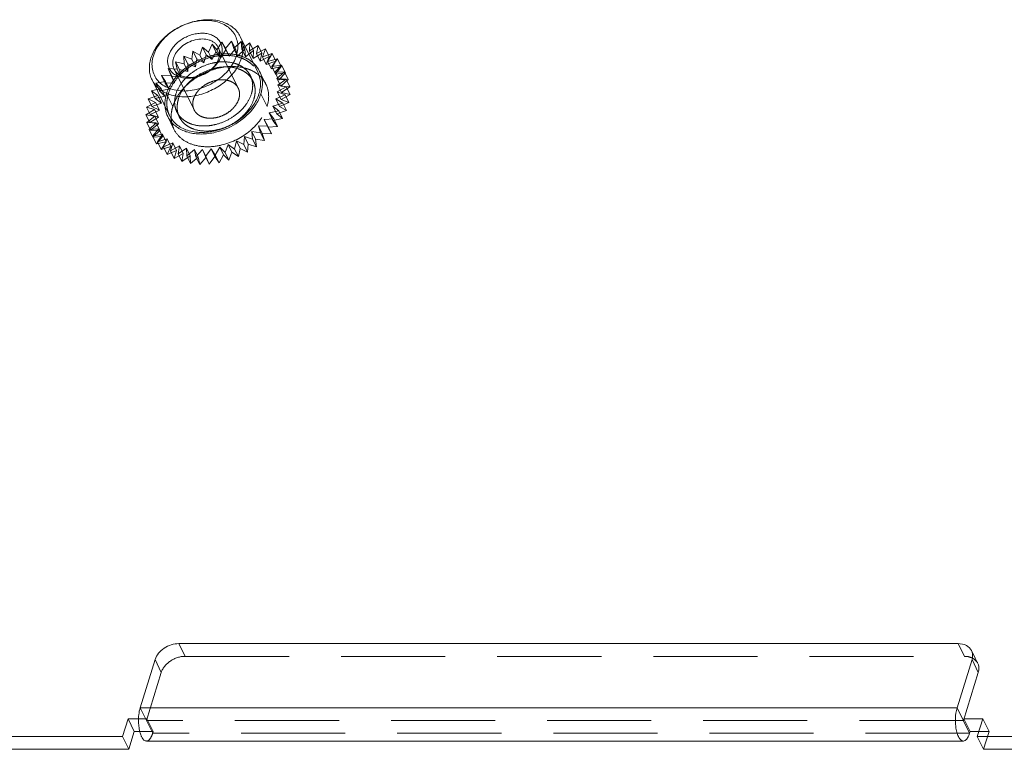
# Model space of a CAD drawing. Header units: millimetres. Extents: x 4497 to 11741, y 5958 to 12619.
# Tile 185 of 256: x 6337 to 6386, y 9676 to 9712. Entities that reach past the tile are written whole.
import ezdxf

# ---------------------------------------------------------------- set-up
doc = ezdxf.new("R2010")
doc.units = ezdxf.units.MM
doc.header["$LTSCALE"] = 0.8
doc.linetypes.add('HIDDEN', pattern=[9.525, 6.35, -3.175])
doc.layers.get('0').update_dxf_attribs({"linetype": 'CONTINUOUS', "lineweight": 0})
doc.layers.add('3', color=5, linetype='HIDDEN', lineweight=0)

msp = doc.modelspace()

# ---------------------------------------------------------------- linework, layer by layer
at = {"linetype": 'Continuous'}
for p, q in [((6349.103, 9709.058), (6348.249, 9710.799)), ((6344.794, 9706.944), (6343.94, 9708.684)), ((6345.251, 9681.167), (6383.291, 9681.167)), ((6343.362, 9678.034), (6344.088, 9680.384)), ((6383.97, 9680.384), (6383.244, 9678.034)), ((6383.97, 9680.384), (6384.275, 9679.762)), ((6384.125, 9680.46), (6384.252, 9680.203)), ((6384.275, 9679.762), (6383.549, 9677.412)), ((6383.244, 9678.034), (6343.362, 9678.034)), ((6383.854, 9676.79), (6383.244, 9678.034)), ((6342.504, 9676.629), (6342.77, 9677.49)), ((6343.286, 9677.49), (6342.77, 9677.49)), ((6343.075, 9676.869), (6342.77, 9677.49)), ((6384.494, 9677.49), (6383.573, 9677.49)), ((6383.878, 9676.869), (6383.573, 9677.49)), ((6384.494, 9677.49), (6384.228, 9676.629)), ((6343.075, 9676.869), (6342.809, 9676.007)), ((6343.356, 9676.869), (6343.075, 9676.869)), ((6383.878, 9676.869), (6383.854, 9676.79)), ((6384.228, 9676.869), (6383.878, 9676.869)), ((6335.135, 9676.629), (6342.504, 9676.629)), ((6342.809, 9676.007), (6342.504, 9676.629)), ((6383.549, 9676.412), (6343.667, 9676.412)), ((6384.228, 9676.629), (6398.044, 9676.629)), ((6384.533, 9676.007), (6384.228, 9676.629)), ((6335.44, 9676.007), (6342.809, 9676.007)), ((6384.533, 9676.007), (6398.349, 9676.007))]:
    msp.add_line(p, q, dxfattribs=at)
for centre, radius, start, end in [((6345.953, 9707.493), 1.384, 186.3209, 190.0317), ((6345.895, 9707.486), 1.327, 206.2303, 221.377)]:
    msp.add_arc(centre, radius, start, end, dxfattribs=at)
for points, knots in [([(6343.884, 9709.741), (6343.949, 9709.951), (6344.106, 9710.256), (6344.395, 9710.613), (6344.75, 9710.954), (6345.278, 9711.301), (6345.87, 9711.522), (6346.357, 9711.61), (6346.821, 9711.635), (6347.267, 9711.57), (6347.658, 9711.405), (6347.906, 9711.242), (6348.108, 9711.04), (6348.208, 9710.881), (6348.249, 9710.799)], [0, 0, 0, 0, 0.120788, 0.185742, 0.25306, 0.39182, 0.53099, 0.598791, 0.664373, 0.786659, 0.84339, 0.89737, 0.949254, 1, 1, 1, 1]), ([(6344.007, 9709.866), (6344.043, 9709.982), (6344.143, 9710.214), (6344.361, 9710.537), (6344.641, 9710.834), (6345.086, 9711.182), (6345.605, 9711.433), (6346.154, 9711.566), (6346.559, 9711.6), (6346.945, 9711.569), (6347.298, 9711.472), (6347.604, 9711.313), (6347.851, 9711.096), (6348.027, 9710.829), (6348.124, 9710.524), (6348.138, 9710.195), (6348.093, 9709.975), (6348.06, 9709.866)], [0, 0, 0, 0, 0.061123, 0.126105, 0.194443, 0.265215, 0.408848, 0.479458, 0.547544, 0.612218, 0.67301, 0.730008, 0.783953, 0.836212, 0.888549, 0.942703, 1, 1, 1, 1]), ([(6344.744, 9709.866), (6344.791, 9710.018), (6344.916, 9710.238), (6345.147, 9710.482), (6345.431, 9710.704), (6345.761, 9710.863), (6346.11, 9710.947), (6346.368, 9710.969), (6346.614, 9710.95), (6346.838, 9710.888), (6347.033, 9710.787), (6347.19, 9710.649), (6347.302, 9710.479), (6347.364, 9710.285), (6347.372, 9710.075), (6347.344, 9709.935), (6347.323, 9709.866)], [0, 0, 0, 0, 0.12563, 0.194006, 0.264816, 0.408527, 0.479176, 0.547299, 0.612008, 0.672834, 0.729862, 0.783836, 0.836124, 0.888491, 0.942674, 1, 1, 1, 1]), ([(6344.989, 9709.741), (6345.021, 9709.846), (6345.1, 9709.999), (6345.245, 9710.177), (6345.422, 9710.347), (6345.686, 9710.521), (6346.038, 9710.653), (6346.396, 9710.697), (6346.681, 9710.656), (6346.876, 9710.573), (6347, 9710.492), (6347.101, 9710.391), (6347.151, 9710.311), (6347.172, 9710.27)], [0, 0, 0, 0, 0.120819, 0.185789, 0.253126, 0.391923, 0.531129, 0.664281, 0.786601, 0.843348, 0.897342, 0.94924, 1, 1, 1, 1]), ([(6348.249, 9710.799), (6348.287, 9710.721), (6348.348, 9710.556), (6348.387, 9710.292), (6348.374, 9710.016), (6348.333, 9709.833), (6348.305, 9709.741)], [0, 0, 0, 0, 0.239088, 0.482922, 0.735582, 1, 1, 1, 1]), ([(6348.06, 9709.866), (6348.024, 9709.749), (6347.923, 9709.517), (6347.706, 9709.194), (6347.426, 9708.897), (6346.981, 9708.549), (6346.461, 9708.298), (6345.913, 9708.166), (6345.508, 9708.131), (6345.121, 9708.163), (6344.769, 9708.259), (6344.462, 9708.418), (6344.216, 9708.635), (6344.04, 9708.902), (6343.943, 9709.208), (6343.929, 9709.537), (6343.973, 9709.757), (6344.007, 9709.866)], [0, 0, 0, 0, 0.061123, 0.126105, 0.194443, 0.265215, 0.408848, 0.479458, 0.547544, 0.612218, 0.67301, 0.730008, 0.783953, 0.836212, 0.888549, 0.942703, 1, 1, 1, 1]), ([(6347.323, 9709.866), (6347.276, 9709.714), (6347.15, 9709.494), (6346.92, 9709.25), (6346.636, 9709.028), (6346.306, 9708.868), (6345.957, 9708.784), (6345.699, 9708.762), (6345.453, 9708.782), (6345.229, 9708.843), (6345.034, 9708.945), (6344.877, 9709.083), (6344.765, 9709.253), (6344.703, 9709.447), (6344.694, 9709.656), (6344.722, 9709.796), (6344.744, 9709.866)], [0, 0, 0, 0, 0.12563, 0.194006, 0.264816, 0.408527, 0.479176, 0.547299, 0.612008, 0.672834, 0.729862, 0.783836, 0.836124, 0.888491, 0.942674, 1, 1, 1, 1]), ([(6347.172, 9710.27), (6347.191, 9710.231), (6347.221, 9710.149), (6347.241, 9710.017), (6347.234, 9709.879), (6347.214, 9709.787), (6347.2, 9709.741)], [0, 0, 0, 0, 0.239094, 0.482925, 0.735587, 1, 1, 1, 1]), ([(6343.94, 9708.684), (6343.902, 9708.762), (6343.841, 9708.927), (6343.802, 9709.191), (6343.814, 9709.467), (6343.856, 9709.65), (6343.884, 9709.741)], [0, 0, 0, 0, 0.239087, 0.482923, 0.735578, 1, 1, 1, 1]), ([(6348.305, 9709.741), (6348.24, 9709.532), (6348.083, 9709.227), (6347.794, 9708.87), (6347.439, 9708.529), (6346.911, 9708.182), (6346.319, 9707.961), (6345.832, 9707.873), (6345.368, 9707.848), (6344.922, 9707.913), (6344.531, 9708.078), (6344.283, 9708.241), (6344.081, 9708.443), (6343.98, 9708.602), (6343.94, 9708.684)], [0, 0, 0, 0, 0.120788, 0.185742, 0.25306, 0.39182, 0.53099, 0.598791, 0.664373, 0.786659, 0.84339, 0.89737, 0.949254, 1, 1, 1, 1]), ([(6345.017, 9709.213), (6344.998, 9709.252), (6344.968, 9709.334), (6344.948, 9709.466), (6344.954, 9709.604), (6344.975, 9709.696), (6344.989, 9709.741)], [0, 0, 0, 0, 0.239094, 0.482925, 0.7356, 1, 1, 1, 1]), ([(6347.2, 9709.741), (6347.167, 9709.637), (6347.089, 9709.484), (6346.944, 9709.306), (6346.767, 9709.135), (6346.503, 9708.962), (6346.151, 9708.83), (6345.793, 9708.786), (6345.508, 9708.827), (6345.313, 9708.91), (6345.189, 9708.991), (6345.088, 9709.092), (6345.037, 9709.171), (6345.017, 9709.213)], [0, 0, 0, 0, 0.120819, 0.185789, 0.253126, 0.391923, 0.531129, 0.664281, 0.786601, 0.843348, 0.897342, 0.94924, 1, 1, 1, 1]), ([(6349.103, 9709.058), (6349.141, 9708.981), (6349.202, 9708.816), (6349.241, 9708.551), (6349.229, 9708.275), (6349.187, 9708.092), (6349.159, 9708.001)], [0, 0, 0, 0, 0.239084, 0.482918, 0.735571, 1, 1, 1, 1]), ([(6349.251, 9708.001), (6349.271, 9708.064), (6349.332, 9708.308), (6349.34, 9708.567), (6349.308, 9708.75)], [0, 0, 0, 0, 0.260923, 1, 1, 1, 1]), ([(6344.794, 9706.944), (6344.834, 9706.861), (6344.935, 9706.703), (6345.137, 9706.501), (6345.385, 9706.337), (6345.776, 9706.173), (6346.222, 9706.108), (6346.686, 9706.132), (6347.173, 9706.22), (6347.765, 9706.441), (6348.293, 9706.789), (6348.648, 9707.129), (6348.937, 9707.487), (6349.094, 9707.792), (6349.159, 9708.001)], [0, 0, 0, 0, 0.050746, 0.10263, 0.156609, 0.213339, 0.335625, 0.401207, 0.469008, 0.608177, 0.746937, 0.814255, 0.879209, 1, 1, 1, 1]), ([(6348.844, 9707.252), (6348.891, 9707.31), (6349.059, 9707.54), (6349.189, 9707.8), (6349.251, 9708.001)], [0, 0, 0, 0, 0.262294, 1, 1, 1, 1]), ([(6346.343, 9706.043), (6346.577, 9706.043), (6347.515, 9706.162), (6348.403, 9706.696), (6348.844, 9707.252)], [0, 0, 0, 0, 0.24743, 1, 1, 1, 1]), ([(6344.899, 9706.609), (6344.938, 9706.564), (6345.114, 9706.389), (6345.334, 9706.261), (6345.508, 9706.192)], [0, 0, 0, 0, 0.241261, 1, 1, 1, 1]), ([(6345.508, 9706.192), (6345.571, 9706.167), (6345.841, 9706.077), (6346.127, 9706.043), (6346.343, 9706.043)], [0, 0, 0, 0, 0.238889, 1, 1, 1, 1]), ([(6345.251, 9681.167), (6344.999, 9681.167), (6344.508, 9681.006), (6344.158, 9680.609), (6344.088, 9680.384)], [0, 0, 0, 0, 0.516988, 1, 1, 1, 1]), ([(6383.947, 9680.823), (6383.895, 9680.93), (6383.693, 9681.12), (6383.429, 9681.167), (6383.291, 9681.167)], [0, 0, 0, 0, 0.463701, 1, 1, 1, 1]), ([(6383.97, 9680.384), (6383.982, 9680.421), (6384.014, 9680.566), (6383.995, 9680.725), (6383.947, 9680.823)], [0, 0, 0, 0, 0.26509, 1, 1, 1, 1]), ([(6384.253, 9680.201), (6384.3, 9680.103), (6384.319, 9679.944), (6384.287, 9679.8), (6384.275, 9679.762)], [0, 0, 0, 0, 0.73491, 1, 1, 1, 1]), ([(6343.282, 9677.569), (6343.285, 9677.611), (6343.299, 9677.767), (6343.328, 9677.923), (6343.362, 9678.034)], [0, 0, 0, 0, 0.266733, 1, 1, 1, 1]), ([(6383.244, 9678.034), (6383.23, 9677.988), (6383.178, 9677.785), (6383.159, 9677.574), (6383.16, 9677.412)], [0, 0, 0, 0, 0.227953, 1, 1, 1, 1]), ([(6343.425, 9676.629), (6343.417, 9676.645), (6343.385, 9676.716), (6343.36, 9676.792), (6343.345, 9676.85)], [0, 0, 0, 0, 0.229894, 1, 1, 1, 1]), ([(6383.186, 9677.046), (6383.2, 9676.959), (6383.236, 9676.799), (6383.321, 9676.57), (6383.455, 9676.412), (6383.548, 9676.412)], [0, 0, 0, 0, 0.345801, 0.633494, 1, 1, 1, 1]), ([(6383.548, 9676.412), (6383.578, 9676.412), (6383.668, 9676.441), (6383.777, 9676.582), (6383.83, 9676.713), (6383.854, 9676.79)], [0, 0, 0, 0, 0.176827, 0.523075, 1, 1, 1, 1]), ([(6343.666, 9676.412), (6343.644, 9676.412), (6343.532, 9676.44), (6343.464, 9676.548), (6343.425, 9676.629)], [0, 0, 0, 0, 0.198024, 1, 1, 1, 1])]:
    msp.add_open_spline(points, degree=3, knots=knots, dxfattribs=at)
for points in [[(6349.193, 9709.102), (6349.127, 9709.236), (6349.037, 9709.36), (6348.93, 9709.465)], [(6349.308, 9708.75), (6349.286, 9708.872), (6349.247, 9708.992), (6349.193, 9709.102)], [(6344.59, 9707.252), (6344.611, 9707.13), (6344.65, 9707.01), (6344.704, 9706.899)], [(6343.305, 9677.046), (6343.278, 9677.219), (6343.272, 9677.395), (6343.282, 9677.569)], [(6383.16, 9677.412), (6383.16, 9677.29), (6383.168, 9677.167), (6383.186, 9677.046)], [(6343.345, 9676.85), (6343.328, 9676.915), (6343.315, 9676.98), (6343.305, 9677.046)]]:
    msp.add_open_spline(points, degree=3, dxfattribs=at)
at = {"layer": '3'}
for p, q in [((6346.69, 9710.045), (6346.875, 9710.434)), ((6346.875, 9710.434), (6347.109, 9710.151)), ((6347.058, 9710.061), (6346.875, 9710.434)), ((6347.109, 9710.151), (6347.353, 9710.529)), ((6347.353, 9710.529), (6347.527, 9710.211)), ((6347.536, 9710.156), (6347.353, 9710.529)), ((6347.527, 9710.211), (6347.826, 9710.571)), ((6348.009, 9710.198), (6347.826, 9710.571)), ((6347.826, 9710.571), (6347.936, 9710.223)), ((6347.936, 9710.223), (6348.284, 9710.557)), ((6348.467, 9710.184), (6348.284, 9710.557)), ((6348.284, 9710.557), (6348.328, 9710.187)), ((6348.328, 9710.187), (6348.718, 9710.489)), ((6348.718, 9710.489), (6348.696, 9710.104)), ((6348.696, 9710.104), (6349.121, 9710.367)), ((6348.901, 9710.116), (6348.718, 9710.489)), ((6349.121, 9710.367), (6349.032, 9709.974)), ((6349.304, 9709.994), (6349.121, 9710.367)), ((6345.499, 9709.848), (6345.883, 9709.701)), ((6345.682, 9709.475), (6345.499, 9709.848)), ((6345.51, 9709.47), (6345.499, 9709.848)), ((6345.883, 9709.701), (6345.939, 9710.09)), ((6345.939, 9710.09), (6346.279, 9709.893)), ((6346.122, 9709.717), (6345.939, 9710.09)), ((6346.279, 9709.893), (6346.4, 9710.287)), ((6346.279, 9709.893), (6346.462, 9709.52)), ((6346.4, 9710.287), (6346.69, 9710.045)), ((6346.583, 9709.914), (6346.4, 9710.287)), ((6346.462, 9709.52), (6346.583, 9709.914)), ((6346.583, 9709.914), (6346.873, 9709.672)), ((6346.69, 9710.045), (6346.873, 9709.672)), ((6346.873, 9709.672), (6347.058, 9710.061)), ((6347.058, 9710.061), (6347.292, 9709.778)), ((6347.109, 9710.151), (6347.292, 9709.778)), ((6348.148, 9708.281), (6347.172, 9710.27)), ((6347.292, 9709.778), (6347.536, 9710.156)), ((6347.527, 9710.211), (6347.71, 9709.838)), ((6347.536, 9710.156), (6347.71, 9709.838)), ((6347.71, 9709.838), (6348.009, 9710.198)), ((6347.936, 9710.223), (6348.119, 9709.85)), ((6348.009, 9710.198), (6348.119, 9709.85)), ((6348.119, 9709.85), (6348.467, 9710.184)), ((6348.328, 9710.187), (6348.511, 9709.814)), ((6348.467, 9710.184), (6348.511, 9709.814)), ((6348.511, 9709.814), (6348.901, 9710.116)), ((6348.696, 9710.104), (6348.879, 9709.731)), ((6348.901, 9710.116), (6348.879, 9709.731)), ((6348.879, 9709.731), (6349.304, 9709.994)), ((6349.032, 9709.974), (6349.483, 9710.194)), ((6349.032, 9709.974), (6349.215, 9709.601)), ((6349.304, 9709.994), (6349.215, 9709.601)), ((6349.483, 9710.194), (6349.33, 9709.802)), ((6349.33, 9709.802), (6349.799, 9709.974)), ((6349.666, 9709.821), (6349.483, 9710.194)), ((6349.799, 9709.974), (6349.584, 9709.59)), ((6349.982, 9709.601), (6349.799, 9709.974)), ((6345.091, 9709.565), (6345.51, 9709.47)), ((6345.274, 9709.192), (6345.091, 9709.565)), ((6345.168, 9709.206), (6345.091, 9709.565)), ((6345.51, 9709.47), (6345.693, 9709.097)), ((6345.682, 9709.475), (6346.066, 9709.328)), ((6345.693, 9709.097), (6345.682, 9709.475)), ((6345.883, 9709.701), (6346.066, 9709.328)), ((6346.066, 9709.328), (6346.122, 9709.717)), ((6346.122, 9709.717), (6346.462, 9709.52)), ((6349.215, 9709.601), (6349.666, 9709.821)), ((6349.33, 9709.802), (6349.513, 9709.429)), ((6349.666, 9709.821), (6349.513, 9709.429)), ((6349.513, 9709.429), (6349.982, 9709.601)), ((6349.584, 9709.59), (6350.061, 9709.711)), ((6349.584, 9709.59), (6349.767, 9709.217)), ((6349.982, 9709.601), (6349.767, 9709.217)), ((6350.061, 9709.711), (6349.789, 9709.342)), ((6349.789, 9709.342), (6350.265, 9709.41)), ((6350.265, 9709.41), (6349.941, 9709.062)), ((6350.244, 9709.338), (6350.061, 9709.711)), ((6350.448, 9709.037), (6350.265, 9709.41)), ((6344.396, 9708.899), (6344.862, 9708.913)), ((6344.6, 9708.598), (6344.396, 9708.899)), ((6344.579, 9708.526), (6344.396, 9708.899)), ((6344.72, 9709.247), (6345.168, 9709.206)), ((6344.903, 9708.874), (6344.72, 9709.247)), ((6344.862, 9708.913), (6344.72, 9709.247)), ((6344.862, 9708.913), (6345.045, 9708.54)), ((6345.993, 9707.224), (6345.017, 9709.213)), ((6345.168, 9709.206), (6345.351, 9708.833)), ((6345.274, 9709.192), (6345.693, 9709.097)), ((6345.351, 9708.833), (6345.274, 9709.192)), ((6349.498, 9708.481), (6349.193, 9709.102)), ((6349.767, 9709.217), (6350.244, 9709.338)), ((6349.789, 9709.342), (6349.972, 9708.969)), ((6349.941, 9709.062), (6350.407, 9709.076)), ((6349.941, 9709.062), (6350.124, 9708.689)), ((6350.244, 9709.338), (6349.972, 9708.969)), ((6349.972, 9708.969), (6350.448, 9709.037)), ((6350.407, 9709.076), (6350.037, 9708.758)), ((6350.448, 9709.037), (6350.124, 9708.689)), ((6350.59, 9708.703), (6350.407, 9709.076)), ((6344.123, 9708.53), (6344.6, 9708.598)), ((6344.386, 9708.266), (6344.123, 9708.53)), ((6344.306, 9708.157), (6344.123, 9708.53)), ((6344.579, 9708.526), (6345.045, 9708.54)), ((6344.783, 9708.225), (6344.579, 9708.526)), ((6344.6, 9708.598), (6344.783, 9708.225)), ((6344.903, 9708.874), (6345.351, 9708.833)), ((6345.045, 9708.54), (6344.903, 9708.874)), ((6348.866, 9708.633), (6348.744, 9708.882)), ((6350.037, 9708.758), (6350.484, 9708.717)), ((6350.037, 9708.758), (6350.22, 9708.385)), ((6350.484, 9708.717), (6350.076, 9708.434)), ((6350.076, 9708.434), (6350.495, 9708.339)), ((6350.076, 9708.434), (6350.259, 9708.061)), ((6350.124, 9708.689), (6350.59, 9708.703)), ((6350.59, 9708.703), (6350.22, 9708.385)), ((6350.667, 9708.344), (6350.484, 9708.717)), ((6343.908, 9708.145), (6344.386, 9708.266)), ((6344.224, 9707.925), (6343.908, 9708.145)), ((6344.091, 9707.772), (6343.908, 9708.145)), ((6344.306, 9708.157), (6344.783, 9708.225)), ((6344.569, 9707.893), (6344.306, 9708.157)), ((6344.386, 9708.266), (6344.569, 9707.893)), ((6344.951, 9707.379), (6344.646, 9708.001)), ((6349.556, 9707.379), (6349.251, 9708.001)), ((6350.439, 9707.949), (6349.978, 9707.752)), ((6350.495, 9708.339), (6350.056, 9708.096)), ((6350.056, 9708.096), (6350.439, 9707.949)), ((6350.056, 9708.096), (6350.239, 9707.723)), ((6350.22, 9708.385), (6350.667, 9708.344)), ((6350.678, 9707.966), (6350.239, 9707.723)), ((6350.667, 9708.344), (6350.259, 9708.061)), ((6350.259, 9708.061), (6350.678, 9707.966)), ((6350.622, 9707.576), (6350.439, 9707.949)), ((6350.678, 9707.966), (6350.495, 9708.339)), ((6343.666, 9707.36), (6344.117, 9707.58)), ((6343.755, 9707.752), (6344.224, 9707.925)), ((6344.117, 9707.58), (6343.755, 9707.752)), ((6343.938, 9707.379), (6343.755, 9707.752)), ((6343.938, 9707.379), (6344.407, 9707.552)), ((6344.091, 9707.772), (6344.569, 9707.893)), ((6344.407, 9707.552), (6344.091, 9707.772)), ((6344.117, 9707.58), (6344.3, 9707.207)), ((6344.224, 9707.925), (6344.407, 9707.552)), ((6350.318, 9707.556), (6349.843, 9707.408)), ((6349.978, 9707.752), (6350.318, 9707.556)), ((6349.978, 9707.752), (6350.161, 9707.379)), ((6350.622, 9707.576), (6350.161, 9707.379)), ((6350.239, 9707.723), (6350.622, 9707.576)), ((6350.501, 9707.183), (6350.318, 9707.556)), ((6343.643, 9706.975), (6344.068, 9707.238)), ((6344.077, 9706.907), (6343.643, 9706.975)), ((6343.826, 9706.602), (6343.643, 9706.975)), ((6344.068, 9707.238), (6343.666, 9707.36)), ((6343.849, 9706.987), (6343.666, 9707.36)), ((6343.849, 9706.987), (6344.3, 9707.207)), ((6344.251, 9706.865), (6343.849, 9706.987)), ((6344.3, 9707.207), (6343.938, 9707.379)), ((6344.068, 9707.238), (6344.251, 9706.865)), ((6345.275, 9706.871), (6345.153, 9707.12)), ((6350.133, 9707.166), (6349.654, 9707.071)), ((6349.654, 9707.071), (6349.888, 9706.788)), ((6349.654, 9707.071), (6349.838, 9706.698)), ((6349.843, 9707.408), (6350.133, 9707.166)), ((6349.843, 9707.408), (6350.026, 9707.035)), ((6350.501, 9707.183), (6350.026, 9707.035)), ((6350.026, 9707.035), (6350.316, 9706.793)), ((6350.316, 9706.793), (6350.133, 9707.166)), ((6350.161, 9707.379), (6350.501, 9707.183)), ((6343.687, 9706.605), (6344.077, 9706.907)), ((6344.145, 9706.592), (6343.687, 9706.605)), ((6343.87, 9706.232), (6343.687, 9706.605)), ((6343.797, 9706.258), (6344.145, 9706.592)), ((6343.826, 9706.602), (6344.251, 9706.865)), ((6344.26, 9706.534), (6343.826, 9706.602)), ((6343.87, 9706.232), (6344.26, 9706.534)), ((6344.077, 9706.907), (6344.26, 9706.534)), ((6344.145, 9706.592), (6344.328, 9706.219)), ((6345.009, 9706.278), (6344.704, 9706.9)), ((6349.888, 9706.788), (6349.416, 9706.747)), ((6349.416, 9706.747), (6349.589, 9706.428)), ((6349.416, 9706.747), (6349.599, 9706.374)), ((6350.316, 9706.793), (6349.838, 9706.698)), ((6349.838, 9706.698), (6350.071, 9706.415)), ((6350.071, 9706.415), (6349.888, 9706.788)), ((6344.27, 9706.299), (6343.797, 9706.258)), ((6343.98, 9705.885), (6343.797, 9706.258)), ((6344.328, 9706.219), (6343.87, 9706.232)), ((6343.97, 9705.94), (6344.27, 9706.299)), ((6344.449, 9706.035), (6343.97, 9705.94)), ((6343.98, 9705.885), (6344.328, 9706.219)), ((6344.204, 9705.657), (6344.449, 9706.035)), ((6344.27, 9706.299), (6344.453, 9705.926)), ((6344.449, 9706.035), (6344.632, 9705.662)), ((6349.241, 9706.095), (6348.806, 9706.163)), ((6348.806, 9706.163), (6348.989, 9705.79)), ((6348.806, 9706.163), (6348.85, 9705.793)), ((6349.589, 9706.428), (6349.131, 9706.442)), ((6349.131, 9706.442), (6349.314, 9706.069)), ((6349.131, 9706.442), (6349.241, 9706.095)), ((6349.424, 9705.722), (6349.241, 9706.095)), ((6349.772, 9706.055), (6349.314, 9706.069)), ((6349.314, 9706.069), (6349.424, 9705.722)), ((6349.772, 9706.055), (6349.589, 9706.428)), ((6350.071, 9706.415), (6349.599, 9706.374)), ((6349.599, 9706.374), (6349.772, 9706.055)), ((6344.153, 9705.567), (6343.97, 9705.94)), ((6344.453, 9705.926), (6343.98, 9705.885)), ((6344.153, 9705.567), (6344.453, 9705.926)), ((6344.632, 9705.662), (6344.153, 9705.567)), ((6344.679, 9705.804), (6344.204, 9705.657)), ((6344.387, 9705.284), (6344.204, 9705.657)), ((6344.387, 9705.284), (6344.632, 9705.662)), ((6344.494, 9705.414), (6344.679, 9705.804)), ((6344.955, 9705.611), (6344.494, 9705.414)), ((6344.679, 9705.804), (6344.862, 9705.431)), ((6344.834, 9705.218), (6344.955, 9705.611)), ((6344.955, 9705.611), (6345.138, 9705.238)), ((6347.658, 9705.53), (6347.505, 9705.138)), ((6347.974, 9705.31), (6347.658, 9705.53)), ((6347.658, 9705.53), (6347.841, 9705.157)), ((6348.063, 9705.703), (6347.974, 9705.31)), ((6348.425, 9705.53), (6348.063, 9705.703)), ((6348.063, 9705.703), (6348.246, 9705.33)), ((6348.448, 9705.915), (6348.425, 9705.53)), ((6348.608, 9705.157), (6348.425, 9705.53)), ((6348.85, 9705.793), (6348.448, 9705.915)), ((6348.448, 9705.915), (6348.631, 9705.542)), ((6348.631, 9705.542), (6348.608, 9705.157)), ((6349.033, 9705.42), (6348.631, 9705.542)), ((6349.033, 9705.42), (6348.85, 9705.793)), ((6349.424, 9705.722), (6348.989, 9705.79)), ((6348.989, 9705.79), (6349.033, 9705.42)), ((6344.862, 9705.431), (6344.387, 9705.284)), ((6344.677, 9705.041), (6344.494, 9705.414)), ((6344.677, 9705.041), (6344.862, 9705.431)), ((6345.138, 9705.238), (6344.677, 9705.041)), ((6345.273, 9705.46), (6344.834, 9705.218)), ((6345.017, 9704.845), (6344.834, 9705.218)), ((6345.017, 9704.845), (6345.138, 9705.238)), ((6345.456, 9705.087), (6345.017, 9704.845)), ((6345.217, 9705.07), (6345.273, 9705.46)), ((6345.626, 9705.353), (6345.217, 9705.07)), ((6345.4, 9704.697), (6345.217, 9705.07)), ((6345.273, 9705.46), (6345.456, 9705.087)), ((6345.4, 9704.697), (6345.456, 9705.087)), ((6345.626, 9705.353), (6345.809, 9704.98)), ((6345.637, 9704.975), (6345.626, 9705.353)), ((6346.007, 9705.293), (6345.637, 9704.975)), ((6346.007, 9705.293), (6346.19, 9704.92)), ((6346.084, 9704.934), (6346.007, 9705.293)), ((6346.408, 9705.281), (6346.084, 9704.934)), ((6346.408, 9705.281), (6346.591, 9704.908)), ((6346.551, 9704.948), (6346.408, 9705.281)), ((6346.823, 9705.317), (6346.551, 9704.948)), ((6347.027, 9705.016), (6346.823, 9705.317)), ((6346.823, 9705.317), (6347.006, 9704.944)), ((6347.242, 9705.401), (6347.027, 9705.016)), ((6347.505, 9705.138), (6347.242, 9705.401)), ((6347.242, 9705.401), (6347.425, 9705.028)), ((6347.688, 9704.765), (6347.505, 9705.138)), ((6347.841, 9705.157), (6347.688, 9704.765)), ((6348.157, 9704.937), (6347.841, 9705.157)), ((6348.157, 9704.937), (6347.974, 9705.31)), ((6348.246, 9705.33), (6348.157, 9704.937)), ((6348.608, 9705.157), (6348.246, 9705.33)), ((6345.809, 9704.98), (6345.4, 9704.697)), ((6345.82, 9704.602), (6345.637, 9704.975)), ((6345.82, 9704.602), (6345.809, 9704.98)), ((6346.19, 9704.92), (6345.82, 9704.602)), ((6346.267, 9704.561), (6346.084, 9704.934)), ((6346.267, 9704.561), (6346.19, 9704.92)), ((6346.591, 9704.908), (6346.267, 9704.561)), ((6346.734, 9704.575), (6346.551, 9704.948)), ((6346.734, 9704.575), (6346.591, 9704.908)), ((6347.006, 9704.944), (6346.734, 9704.575)), ((6347.21, 9704.643), (6347.006, 9704.944)), ((6347.21, 9704.643), (6347.027, 9705.016)), ((6347.425, 9705.028), (6347.21, 9704.643)), ((6347.688, 9704.765), (6347.425, 9705.028)), ((6345.251, 9681.167), (6345.556, 9680.545)), ((6383.291, 9681.167), (6383.596, 9680.545)), ((6345.556, 9680.545), (6383.596, 9680.545)), ((6383.947, 9680.824), (6384.125, 9680.46)), ((6344.088, 9680.384), (6344.393, 9679.762)), ((6343.667, 9677.412), (6344.393, 9679.762)), ((6343.972, 9676.79), (6343.362, 9678.034)), ((6343.691, 9677.49), (6343.286, 9677.49)), ((6383.549, 9677.412), (6343.667, 9677.412)), ((6343.996, 9676.869), (6343.691, 9677.49)), ((6384.799, 9676.869), (6384.494, 9677.49)), ((6343.996, 9676.869), (6343.356, 9676.869)), ((6343.972, 9676.79), (6343.996, 9676.869)), ((6383.854, 9676.79), (6343.972, 9676.79)), ((6384.799, 9676.869), (6384.228, 9676.869)), ((6384.533, 9676.007), (6384.799, 9676.869))]:
    msp.add_line(p, q, dxfattribs=at)
for centre, radius, start, end in [((6347.676, 9706.519), 3.454, 107.6808, 123.9153), ((6347.278, 9706.978), 2.845, 135.8255, 141.4603), ((6347.97, 9705.914), 3.434, 117.3951, 123.9195), ((6347.997, 9705.864), 3.492, 115.3179, 117.4157), ((6347.972, 9705.921), 3.43, 107.6663, 115.3467), ((6348.191, 9707.777), 1.493, 47.4197, 54.0786), ((6348.256, 9707.848), 1.396, 41.3968, 47.4029), ((6348.307, 9707.894), 1.327, 26.2303, 41.377), ((6346.271, 9706.873), 1.398, 184.6516, 190.0163)]:
    msp.add_arc(centre, radius, start, end, dxfattribs=at)
for points, knots in [([(6344.738, 9708.001), (6344.803, 9708.21), (6344.96, 9708.515), (6345.249, 9708.872), (6345.604, 9709.213), (6346.132, 9709.56), (6346.724, 9709.782), (6347.211, 9709.87), (6347.675, 9709.894), (6348.121, 9709.829), (6348.512, 9709.665), (6348.76, 9709.501), (6348.962, 9709.299), (6349.063, 9709.141), (6349.103, 9709.058)], [0, 0, 0, 0, 0.120791, 0.185745, 0.253063, 0.391823, 0.530992, 0.598793, 0.664375, 0.786661, 0.843391, 0.89737, 0.949254, 1, 1, 1, 1]), ([(6348.389, 9709.81), (6348.303, 9709.844), (6347.931, 9709.96), (6347.531, 9709.974), (6347.235, 9709.941)], [0, 0, 0, 0, 0.235843, 1, 1, 1, 1]), ([(6345.106, 9708.001), (6345.16, 9708.175), (6345.292, 9708.43), (6345.532, 9708.727), (6345.828, 9709.011), (6346.268, 9709.301), (6346.762, 9709.485), (6347.168, 9709.558), (6347.554, 9709.579), (6347.926, 9709.524), (6348.252, 9709.387), (6348.458, 9709.251), (6348.626, 9709.083), (6348.71, 9708.951), (6348.744, 9708.882)], [0, 0, 0, 0, 0.120791, 0.185745, 0.253063, 0.391824, 0.530993, 0.598794, 0.664376, 0.786661, 0.843392, 0.89737, 0.949254, 1, 1, 1, 1]), ([(6348.93, 9709.465), (6348.893, 9709.501), (6348.732, 9709.644), (6348.54, 9709.75), (6348.389, 9709.81)], [0, 0, 0, 0, 0.241909, 1, 1, 1, 1]), ([(6345.228, 9707.752), (6345.282, 9707.927), (6345.414, 9708.181), (6345.654, 9708.479), (6345.951, 9708.762), (6346.39, 9709.052), (6346.884, 9709.236), (6347.29, 9709.31), (6347.676, 9709.33), (6348.048, 9709.276), (6348.374, 9709.139), (6348.58, 9709.003), (6348.748, 9708.834), (6348.832, 9708.702), (6348.866, 9708.633)], [0, 0, 0, 0, 0.120791, 0.185745, 0.253063, 0.391824, 0.530993, 0.598794, 0.664376, 0.786661, 0.843392, 0.89737, 0.949254, 1, 1, 1, 1]), ([(6347.859, 9709.338), (6347.782, 9709.338), (6347.469, 9709.324), (6347.158, 9709.26), (6346.932, 9709.189)], [0, 0, 0, 0, 0.243085, 1, 1, 1, 1]), ([(6348.694, 9709.189), (6348.631, 9709.214), (6348.361, 9709.303), (6348.075, 9709.338), (6347.859, 9709.338)], [0, 0, 0, 0, 0.238889, 1, 1, 1, 1]), ([(6345.053, 9708.75), (6345.006, 9708.692), (6344.838, 9708.462), (6344.708, 9708.202), (6344.646, 9708.001)], [0, 0, 0, 0, 0.262294, 1, 1, 1, 1]), ([(6346.053, 9708.764), (6345.986, 9708.719), (6345.732, 9708.534), (6345.503, 9708.312), (6345.358, 9708.129)], [0, 0, 0, 0, 0.256298, 1, 1, 1, 1]), ([(6348.148, 9708.281), (6348.128, 9708.322), (6348.077, 9708.401), (6347.976, 9708.502), (6347.852, 9708.584), (6347.657, 9708.666), (6347.372, 9708.708), (6347.014, 9708.663), (6346.662, 9708.532), (6346.399, 9708.358), (6346.221, 9708.188), (6346.076, 9708.009), (6345.998, 9707.857), (6345.965, 9707.752)], [0, 0, 0, 0, 0.050759, 0.102657, 0.15665, 0.213396, 0.335714, 0.468865, 0.608071, 0.746869, 0.814205, 0.879175, 1, 1, 1, 1]), ([(6348.744, 9708.882), (6348.776, 9708.817), (6348.826, 9708.68), (6348.859, 9708.46), (6348.849, 9708.23), (6348.814, 9708.077), (6348.791, 9708.001)], [0, 0, 0, 0, 0.239084, 0.482917, 0.735573, 1, 1, 1, 1]), ([(6348.866, 9708.633), (6348.898, 9708.569), (6348.948, 9708.431), (6348.981, 9708.211), (6348.971, 9707.981), (6348.936, 9707.828), (6348.913, 9707.752)], [0, 0, 0, 0, 0.239084, 0.482917, 0.735573, 1, 1, 1, 1]), ([(6349.556, 9707.379), (6349.613, 9707.564), (6349.67, 9707.943), (6349.578, 9708.318), (6349.498, 9708.481)], [0, 0, 0, 0, 0.516994, 1, 1, 1, 1]), ([(6344.646, 9708.001), (6344.629, 9707.946), (6344.573, 9707.731), (6344.559, 9707.504), (6344.577, 9707.34)], [0, 0, 0, 0, 0.259557, 1, 1, 1, 1]), ([(6344.738, 9708.001), (6344.71, 9707.91), (6344.669, 9707.727), (6344.656, 9707.451), (6344.695, 9707.186), (6344.756, 9707.021), (6344.794, 9706.944)], [0, 0, 0, 0, 0.264429, 0.517082, 0.760916, 1, 1, 1, 1]), ([(6345.106, 9708.001), (6345.083, 9707.925), (6345.049, 9707.772), (6345.038, 9707.542), (6345.071, 9707.322), (6345.121, 9707.184), (6345.153, 9707.12)], [0, 0, 0, 0, 0.264427, 0.517083, 0.760916, 1, 1, 1, 1]), ([(6345.153, 9707.12), (6345.187, 9707.051), (6345.271, 9706.919), (6345.439, 9706.751), (6345.645, 9706.615), (6345.971, 9706.477), (6346.343, 9706.423), (6346.729, 9706.444), (6347.136, 9706.517), (6347.629, 9706.701), (6348.069, 9706.991), (6348.365, 9707.275), (6348.605, 9707.572), (6348.737, 9707.827), (6348.791, 9708.001)], [0, 0, 0, 0, 0.050746, 0.10263, 0.156608, 0.213339, 0.335624, 0.401206, 0.469007, 0.608176, 0.746937, 0.814255, 0.879209, 1, 1, 1, 1]), ([(6348.176, 9707.752), (6348.19, 9707.798), (6348.211, 9707.889), (6348.217, 9708.027), (6348.197, 9708.16), (6348.167, 9708.242), (6348.148, 9708.281)], [0, 0, 0, 0, 0.264406, 0.517093, 0.760912, 1, 1, 1, 1]), ([(6345.228, 9707.752), (6345.205, 9707.676), (6345.171, 9707.524), (6345.16, 9707.294), (6345.193, 9707.073), (6345.243, 9706.936), (6345.275, 9706.871)], [0, 0, 0, 0, 0.264427, 0.517083, 0.760916, 1, 1, 1, 1]), ([(6345.275, 9706.871), (6345.309, 9706.802), (6345.393, 9706.671), (6345.561, 9706.502), (6345.767, 9706.366), (6346.093, 9706.229), (6346.465, 9706.174), (6346.851, 9706.195), (6347.258, 9706.268), (6347.751, 9706.453), (6348.191, 9706.742), (6348.487, 9707.026), (6348.727, 9707.324), (6348.859, 9707.578), (6348.913, 9707.752)], [0, 0, 0, 0, 0.050746, 0.10263, 0.156608, 0.213339, 0.335624, 0.401206, 0.469007, 0.608176, 0.746937, 0.814255, 0.879209, 1, 1, 1, 1]), ([(6345.965, 9707.752), (6345.951, 9707.707), (6345.931, 9707.615), (6345.924, 9707.477), (6345.944, 9707.345), (6345.974, 9707.262), (6345.993, 9707.224)], [0, 0, 0, 0, 0.264406, 0.517093, 0.760912, 1, 1, 1, 1]), ([(6345.993, 9707.224), (6346.014, 9707.182), (6346.064, 9707.103), (6346.165, 9707.002), (6346.289, 9706.92), (6346.484, 9706.838), (6346.769, 9706.797), (6347.127, 9706.841), (6347.479, 9706.973), (6347.743, 9707.146), (6347.92, 9707.317), (6348.065, 9707.495), (6348.144, 9707.648), (6348.176, 9707.752)], [0, 0, 0, 0, 0.050759, 0.102657, 0.15665, 0.213396, 0.335714, 0.468865, 0.608071, 0.746869, 0.814205, 0.879175, 1, 1, 1, 1]), ([(6344.951, 9707.379), (6344.935, 9707.328), (6344.882, 9707.126), (6344.865, 9706.914), (6344.878, 9706.76)], [0, 0, 0, 0, 0.25893, 1, 1, 1, 1]), ([(6345.009, 9706.278), (6345.094, 9706.105), (6345.357, 9705.783), (6345.932, 9705.489), (6346.625, 9705.388), (6347.629, 9705.514), (6348.778, 9706.089), (6349.417, 9706.928), (6349.556, 9707.379)], [0, 0, 0, 0, 0.102614, 0.21351, 0.336532, 0.470448, 0.748153, 1, 1, 1, 1]), ([(6344.393, 9679.762), (6344.463, 9679.987), (6344.813, 9680.385), (6345.304, 9680.545), (6345.556, 9680.545)], [0, 0, 0, 0, 0.483012, 1, 1, 1, 1]), ([(6383.596, 9680.545), (6383.734, 9680.545), (6383.998, 9680.499), (6384.2, 9680.308), (6384.253, 9680.201)], [0, 0, 0, 0, 0.536299, 1, 1, 1, 1]), ([(6343.972, 9676.79), (6343.955, 9676.736), (6343.902, 9676.588), (6343.776, 9676.412), (6343.666, 9676.412)], [0, 0, 0, 0, 0.341079, 1, 1, 1, 1])]:
    msp.add_open_spline(points, degree=3, knots=knots, dxfattribs=at)
for points in [[(6347.235, 9709.941), (6347.029, 9709.918), (6346.824, 9709.873), (6346.626, 9709.81)], [(6345.748, 9709.386), (6345.564, 9709.262), (6345.392, 9709.119), (6345.238, 9708.96)], [(6349.067, 9708.986), (6348.952, 9709.069), (6348.825, 9709.137), (6348.694, 9709.189)], [(6345.358, 9708.129), (6345.261, 9708.007), (6345.174, 9707.876), (6345.101, 9707.738)], [(6345.101, 9707.738), (6345.041, 9707.624), (6344.989, 9707.503), (6344.951, 9707.379)], [(6344.895, 9706.63), (6344.916, 9706.508), (6344.955, 9706.389), (6345.009, 9706.278)]]:
    msp.add_open_spline(points, degree=3, dxfattribs=at)

doc.saveas('drawing.dxf')
